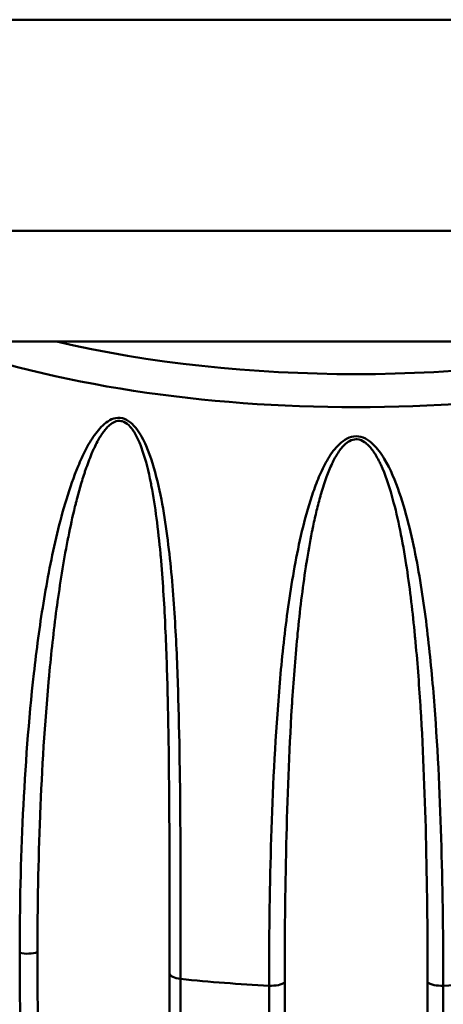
# Model space of a CAD drawing. Header units: inches. Extents: x 2.9 to 75, y -2.3 to 43.7.
# Tile 144 of 155: x 64.643 to 65.082, y 32.825 to 33.848. Entities that reach past the tile are written whole.
import ezdxf

# ---------------------------------------------------------------- set-up
doc = ezdxf.new("R2010")
doc.units = ezdxf.units.IN
doc.header["$MEASUREMENT"] = 0
doc.layers.add('Visible Edges(ROSSANSI)', color=7, linetype='Continuous', lineweight=50)
doc.layers.add('Visible Tangent Edges(ROSSANSI)', color=7, linetype='Continuous', lineweight=50)

msp = doc.modelspace()

# ---------------------------------------------------------------- linework, layer by layer
at = {"layer": 'Visible Edges(ROSSANSI)'}
for p, q in [((66.6542, 33.8476), (35.4442, 33.8476)), ((67.1024, 33.6285), (34.996, 33.6285)), ((67.1024, 33.5134), (34.996, 33.5134))]:
    msp.add_line(p, q, dxfattribs=at)
at = {"layer": 'Visible Tangent Edges(ROSSANSI)'}
for centre, major_axis, start_param, end_param in [((64.9918, 33.6911), (0.6306, 0), 3.948994, 5.475784), ((64.9918, 33.7135), (0.6001, 0), 4.167575, 5.257203), ((64.6505, 32.8837), (0.0156, 0), 4.19018, 5.461552), ((64.8138, 32.8573), (-0.0156, 0), 0.036235, 1.307607), ((64.9918, 33.115), (0.7, 0), 4.4492, 4.582879), ((64.9035, 32.8504), (0.0156, 0), 4.582879, 5.854251), ((65.0802, 32.8504), (0.0156, 0), 3.570527, 4.841899), ((64.9918, 33.115), (0.7, 0), 4.841899, 4.975578)]:
    msp.add_ellipse(centre, major_axis=major_axis, ratio=0.389928, start_param=start_param, end_param=end_param, dxfattribs=at)
for points, knots in [([(64.6427, 32.8784), (64.6427, 32.9262), (64.6437, 32.9743), (64.6484, 33.0712), (64.6519, 33.1199), (64.6601, 33.193), (64.6633, 33.2173), (64.6712, 33.2658), (64.6758, 33.2901), (64.6844, 33.3259), (64.6875, 33.3377), (64.6947, 33.3612), (64.6987, 33.3728), (64.7057, 33.3897), (64.7082, 33.3952), (64.7137, 33.406), (64.7168, 33.4113), (64.7237, 33.421), (64.7275, 33.4256), (64.7347, 33.431), (64.7373, 33.4325), (64.7431, 33.4342), (64.7462, 33.4344), (64.7522, 33.433), (64.7551, 33.4314), (64.7602, 33.4273), (64.7623, 33.4248), (64.7682, 33.417), (64.7712, 33.4111), (64.779, 33.3933), (64.7826, 33.3807), (64.7886, 33.3557), (64.791, 33.3431), (64.7949, 33.318), (64.7966, 33.3054), (64.8008, 33.2676), (64.8027, 33.2423), (64.8056, 33.1923), (64.8065, 33.1674), (64.8087, 33.0931), (64.8092, 33.0441), (64.8097, 32.9471), (64.8097, 32.899), (64.8097, 32.8514)], [0, 0, 0, 0, 0.00395183, 0.00395183, 0.00790366, 0.00790366, 0.00987958, 0.00987958, 0.0118555, 0.0118555, 0.01284345, 0.01284345, 0.01383141, 0.01383141, 0.01432539, 0.01432539, 0.01481937, 0.01481937, 0.01531335, 0.01531335, 0.01556034, 0.01556034, 0.01580733, 0.01580733, 0.01605432, 0.01605432, 0.01630131, 0.01630131, 0.01679529, 0.01679529, 0.01778324, 0.01778324, 0.0187712, 0.0187712, 0.01975916, 0.01975916, 0.02173508, 0.02173508, 0.02371099, 0.02371099, 0.02766282, 0.02766282, 0.03161466, 0.03161466, 0.03161466, 0.03161466]), ([(64.7982, 32.8571), (64.7982, 32.9039), (64.7982, 32.9512), (64.798, 32.9988), (64.798, 32.9992), (64.798, 32.9997), (64.798, 33.0001), (64.7978, 33.0473), (64.7974, 33.0949), (64.7963, 33.143), (64.7963, 33.1438), (64.7962, 33.1445), (64.7962, 33.1453), (64.7957, 33.1688), (64.7949, 33.1924), (64.7938, 33.2161), (64.7938, 33.217), (64.7937, 33.2179), (64.7937, 33.2189), (64.7926, 33.2424), (64.7911, 33.2662), (64.789, 33.2899), (64.7889, 33.2909), (64.7888, 33.292), (64.7887, 33.293), (64.7876, 33.3053), (64.7863, 33.3177), (64.7846, 33.33), (64.7832, 33.3413), (64.7814, 33.3526), (64.7792, 33.364), (64.7791, 33.3649), (64.7789, 33.3659), (64.7787, 33.3668), (64.7764, 33.3782), (64.7737, 33.3897), (64.7699, 33.4007), (64.7696, 33.4015), (64.7694, 33.4022), (64.7691, 33.403), (64.7686, 33.4043), (64.7681, 33.4056), (64.7676, 33.4069), (64.766, 33.4108), (64.7643, 33.4146), (64.7621, 33.4182), (64.7619, 33.4187), (64.7616, 33.4191), (64.7613, 33.4196), (64.7612, 33.4197), (64.7611, 33.4199), (64.761, 33.42), (64.7607, 33.4205), (64.7604, 33.421), (64.76, 33.4216), (64.7597, 33.4219), (64.7595, 33.4223), (64.7592, 33.4227), (64.7591, 33.4228), (64.759, 33.423), (64.7588, 33.4231), (64.7585, 33.4236), (64.7581, 33.4241), (64.7577, 33.4246), (64.7575, 33.4248), (64.7573, 33.425), (64.757, 33.4253), (64.7569, 33.4254), (64.7568, 33.4255), (64.7567, 33.4256), (64.7566, 33.4257), (64.7565, 33.4258), (64.7564, 33.4259), (64.7562, 33.4261), (64.756, 33.4263), (64.7558, 33.4265), (64.7538, 33.4284), (64.7514, 33.43), (64.7489, 33.4306), (64.7487, 33.4306), (64.7486, 33.4307), (64.7484, 33.4307), (64.7483, 33.4307), (64.7481, 33.4308), (64.748, 33.4308), (64.7457, 33.4312), (64.7434, 33.4308), (64.7414, 33.43), (64.7408, 33.4298), (64.7404, 33.4295), (64.7399, 33.4293), (64.7381, 33.4283), (64.7364, 33.427), (64.7348, 33.4255), (64.7342, 33.425), (64.7337, 33.4244), (64.7331, 33.4238), (64.7327, 33.4234), (64.7323, 33.423), (64.732, 33.4225), (64.7319, 33.4224), (64.7318, 33.4223), (64.7317, 33.4222), (64.7316, 33.4221), (64.7315, 33.422), (64.7315, 33.4219), (64.729, 33.4189), (64.7269, 33.4157), (64.7249, 33.4123), (64.7246, 33.4118), (64.7244, 33.4113), (64.7241, 33.4108), (64.724, 33.4106), (64.7238, 33.4103), (64.7237, 33.4101), (64.7236, 33.4099), (64.7234, 33.4096), (64.7233, 33.4094), (64.7211, 33.4053), (64.7191, 33.401), (64.7173, 33.3967), (64.715, 33.3913), (64.713, 33.3858), (64.7111, 33.3802), (64.7106, 33.379), (64.7102, 33.3777), (64.7098, 33.3764), (64.7081, 33.3714), (64.7066, 33.3663), (64.7051, 33.3612), (64.7037, 33.3561), (64.7023, 33.351), (64.701, 33.3458), (64.7007, 33.3445), (64.7004, 33.3432), (64.7, 33.3419), (64.6975, 33.3315), (64.6952, 33.3211), (64.6932, 33.3106), (64.6929, 33.3093), (64.6926, 33.308), (64.6924, 33.3067), (64.688, 33.2843), (64.6845, 33.2617), (64.6814, 33.239), (64.6812, 33.2378), (64.6811, 33.2366), (64.6809, 33.2354), (64.6779, 33.2126), (64.6754, 33.1897), (64.6733, 33.1669), (64.6732, 33.1659), (64.6731, 33.1648), (64.673, 33.1638), (64.6686, 33.1166), (64.6658, 33.0694), (64.6639, 33.0225), (64.6639, 33.0219), (64.6639, 33.0214), (64.6638, 33.0209), (64.662, 32.9734), (64.6611, 32.9262), (64.6611, 32.8792)], [0, 0, 0, 0, 0.00386737, 0.00386737, 0.00386737, 0.00390122, 0.00390122, 0.00390122, 0.00773474, 0.00773474, 0.00773474, 0.00779651, 0.00779651, 0.00779651, 0.00966842, 0.00966842, 0.00966842, 0.00974151, 0.00974151, 0.00974151, 0.01160211, 0.01160211, 0.01160211, 0.01168329, 0.01168329, 0.01168329, 0.01264998, 0.01264998, 0.01264998, 0.01353579, 0.01353579, 0.01353579, 0.01361068, 0.01361068, 0.01361068, 0.01450263, 0.01450263, 0.01450263, 0.01456329, 0.01456329, 0.01456329, 0.01466898, 0.01466898, 0.01466898, 0.01498605, 0.01498605, 0.01498605, 0.01502645, 0.01502645, 0.01502645, 0.01503903, 0.01503903, 0.01503903, 0.01508621, 0.01508621, 0.01508621, 0.0151216, 0.0151216, 0.0151216, 0.01513487, 0.01513487, 0.01513487, 0.01518132, 0.01518132, 0.01518132, 0.01520454, 0.01520454, 0.01520454, 0.01521615, 0.01521615, 0.01521615, 0.01522776, 0.01522776, 0.01522776, 0.01524725, 0.01524725, 0.01524725, 0.01545711, 0.01545711, 0.01545711, 0.01546947, 0.01546947, 0.01546947, 0.01548178, 0.01548178, 0.01548178, 0.01566633, 0.01566633, 0.01566633, 0.01571118, 0.01571118, 0.01571118, 0.0158864, 0.0158864, 0.0158864, 0.0159529, 0.0159529, 0.0159529, 0.0160019, 0.0160019, 0.0160019, 0.01601262, 0.01601262, 0.01601262, 0.016023, 0.016023, 0.016023, 0.01634491, 0.01634491, 0.01634491, 0.01639061, 0.01639061, 0.01639061, 0.01641346, 0.01641346, 0.01641346, 0.01643632, 0.01643632, 0.01643632, 0.0168175, 0.0168175, 0.0168175, 0.01729587, 0.01729587, 0.01729587, 0.01740316, 0.01740316, 0.01740316, 0.0178315, 0.0178315, 0.0178315, 0.01825983, 0.01825983, 0.01825983, 0.01837, 0.01837, 0.01837, 0.01922845, 0.01922845, 0.01922845, 0.01933684, 0.01933684, 0.01933684, 0.0211732, 0.0211732, 0.0211732, 0.02127053, 0.02127053, 0.02127053, 0.02312246, 0.02312246, 0.02312246, 0.02320421, 0.02320421, 0.02320421, 0.02702852, 0.02702852, 0.02702852, 0.02707158, 0.02707158, 0.02707158, 0.03093895, 0.03093895, 0.03093895, 0.03093895]), ([(64.9014, 32.8443), (64.9014, 32.892), (64.902, 32.9402), (64.9048, 33.0374), (64.907, 33.0865), (64.9126, 33.1604), (64.9148, 33.1851), (64.9206, 33.2346), (64.9242, 33.2594), (64.9311, 33.2964), (64.9337, 33.3086), (64.9397, 33.3331), (64.9431, 33.3453), (64.9494, 33.3632), (64.9516, 33.3691), (64.9567, 33.3807), (64.9595, 33.3864), (64.9661, 33.3973), (64.9698, 33.4025), (64.9768, 33.4091), (64.9794, 33.4111), (64.9853, 33.4141), (64.9886, 33.415), (64.9918, 33.415)], [0, 0, 0, 0, 0.00394347, 0.00394347, 0.00788693, 0.00788693, 0.00985866, 0.00985866, 0.0118304, 0.0118304, 0.01281626, 0.01281626, 0.01380213, 0.01380213, 0.01429506, 0.01429506, 0.014788, 0.014788, 0.01528093, 0.01528093, 0.0155274, 0.0155274, 0.01577386, 0.01577386, 0.01577386, 0.01577386]), ([(65.066, 32.8478), (65.066, 32.8947), (65.0655, 32.9419), (65.0644, 32.9894), (65.0644, 32.9898), (65.0644, 32.9903), (65.0644, 32.9907), (65.0633, 33.0378), (65.0616, 33.0853), (65.0586, 33.133), (65.0586, 33.1338), (65.0585, 33.1345), (65.0585, 33.1353), (65.057, 33.1586), (65.0553, 33.182), (65.053, 33.2055), (65.0529, 33.2064), (65.0528, 33.2073), (65.0528, 33.2082), (65.0505, 33.2315), (65.0478, 33.2549), (65.0443, 33.2782), (65.0441, 33.2792), (65.0439, 33.2803), (65.0438, 33.2813), (65.0419, 33.2934), (65.0398, 33.3054), (65.0374, 33.3175), (65.0352, 33.3285), (65.0327, 33.3395), (65.0296, 33.3504), (65.0294, 33.3513), (65.0291, 33.3522), (65.0289, 33.3532), (65.0257, 33.3641), (65.0221, 33.3752), (65.0174, 33.3855), (65.017, 33.3862), (65.0167, 33.3869), (65.0164, 33.3876), (65.0158, 33.3888), (65.0152, 33.39), (65.0145, 33.3912), (65.0126, 33.3949), (65.0105, 33.3984), (65.0079, 33.4016), (65.0076, 33.4021), (65.0073, 33.4025), (65.007, 33.4029), (65.0069, 33.403), (65.0068, 33.4031), (65.0066, 33.4032), (65.0063, 33.4037), (65.0058, 33.4042), (65.0054, 33.4046), (65.0051, 33.405), (65.0048, 33.4053), (65.0045, 33.4056), (65.0043, 33.4058), (65.0042, 33.4059), (65.0041, 33.406), (65.0037, 33.4064), (65.0032, 33.4068), (65.0027, 33.4072), (65.0025, 33.4074), (65.0023, 33.4076), (65.002, 33.4078), (65.0019, 33.4079), (65.0018, 33.408), (65.0017, 33.4081), (65.0015, 33.4082), (65.0014, 33.4083), (65.0013, 33.4084), (65.0011, 33.4086), (65.0009, 33.4087), (65.0006, 33.4089), (64.9983, 33.4105), (64.9957, 33.4116), (64.9929, 33.4118), (64.9927, 33.4119), (64.9926, 33.4119), (64.9924, 33.4119), (64.9922, 33.4119), (64.9921, 33.4119), (64.9919, 33.4119), (64.9895, 33.4119), (64.987, 33.4112), (64.9849, 33.41), (64.9844, 33.4097), (64.9839, 33.4094), (64.9834, 33.4091), (64.9815, 33.4078), (64.9798, 33.4063), (64.9782, 33.4046), (64.9776, 33.4039), (64.977, 33.4032), (64.9765, 33.4026), (64.9761, 33.4021), (64.9757, 33.4016), (64.9753, 33.4011), (64.9752, 33.401), (64.9751, 33.4008), (64.975, 33.4007), (64.975, 33.4006), (64.9749, 33.4005), (64.9748, 33.4004), (64.9723, 33.397), (64.9703, 33.3934), (64.9684, 33.3898), (64.9681, 33.3892), (64.9679, 33.3887), (64.9676, 33.3882), (64.9675, 33.3879), (64.9674, 33.3877), (64.9672, 33.3874), (64.9671, 33.3871), (64.967, 33.3869), (64.9669, 33.3866), (64.9648, 33.3822), (64.9629, 33.3776), (64.9612, 33.373), (64.9591, 33.3673), (64.9572, 33.3615), (64.9555, 33.3556), (64.9551, 33.3543), (64.9548, 33.353), (64.9544, 33.3517), (64.9529, 33.3464), (64.9516, 33.3411), (64.9503, 33.3358), (64.949, 33.3305), (64.9479, 33.3251), (64.9468, 33.3198), (64.9465, 33.3184), (64.9462, 33.317), (64.9459, 33.3157), (64.9438, 33.305), (64.9419, 33.2942), (64.9402, 33.2835), (64.94, 33.2821), (64.9398, 33.2807), (64.9396, 33.2794), (64.9361, 33.2564), (64.9334, 33.2333), (64.9311, 33.2102), (64.931, 33.209), (64.9309, 33.2078), (64.9308, 33.2066), (64.9285, 33.1833), (64.9268, 33.1601), (64.9253, 33.137), (64.9252, 33.136), (64.9252, 33.135), (64.9251, 33.1339), (64.9221, 33.0862), (64.9204, 33.0386), (64.9193, 32.9914), (64.9193, 32.9909), (64.9193, 32.9903), (64.9193, 32.9898), (64.9181, 32.9421), (64.9177, 32.8948), (64.9177, 32.8478)], [0, 0, 0, 0, 0.00386737, 0.00386737, 0.00386737, 0.00390122, 0.00390122, 0.00390122, 0.00773474, 0.00773474, 0.00773474, 0.00779651, 0.00779651, 0.00779651, 0.00966842, 0.00966842, 0.00966842, 0.00974151, 0.00974151, 0.00974151, 0.01160211, 0.01160211, 0.01160211, 0.01168329, 0.01168329, 0.01168329, 0.01264998, 0.01264998, 0.01264998, 0.01353579, 0.01353579, 0.01353579, 0.01361068, 0.01361068, 0.01361068, 0.01450263, 0.01450263, 0.01450263, 0.01456329, 0.01456329, 0.01456329, 0.01466898, 0.01466898, 0.01466898, 0.01498605, 0.01498605, 0.01498605, 0.01502645, 0.01502645, 0.01502645, 0.01503903, 0.01503903, 0.01503903, 0.01508621, 0.01508621, 0.01508621, 0.0151216, 0.0151216, 0.0151216, 0.01513487, 0.01513487, 0.01513487, 0.01518132, 0.01518132, 0.01518132, 0.01520454, 0.01520454, 0.01520454, 0.01521615, 0.01521615, 0.01521615, 0.01522776, 0.01522776, 0.01522776, 0.01524725, 0.01524725, 0.01524725, 0.01545711, 0.01545711, 0.01545711, 0.01546947, 0.01546947, 0.01546947, 0.01548178, 0.01548178, 0.01548178, 0.01566633, 0.01566633, 0.01566633, 0.01571118, 0.01571118, 0.01571118, 0.0158864, 0.0158864, 0.0158864, 0.0159529, 0.0159529, 0.0159529, 0.0160019, 0.0160019, 0.0160019, 0.01601262, 0.01601262, 0.01601262, 0.016023, 0.016023, 0.016023, 0.01634491, 0.01634491, 0.01634491, 0.01639061, 0.01639061, 0.01639061, 0.01641346, 0.01641346, 0.01641346, 0.01643632, 0.01643632, 0.01643632, 0.0168175, 0.0168175, 0.0168175, 0.01729587, 0.01729587, 0.01729587, 0.01740316, 0.01740316, 0.01740316, 0.0178315, 0.0178315, 0.0178315, 0.01825983, 0.01825983, 0.01825983, 0.01837, 0.01837, 0.01837, 0.01922845, 0.01922845, 0.01922845, 0.01933684, 0.01933684, 0.01933684, 0.0211732, 0.0211732, 0.0211732, 0.02127053, 0.02127053, 0.02127053, 0.02312246, 0.02312246, 0.02312246, 0.02320421, 0.02320421, 0.02320421, 0.02702852, 0.02702852, 0.02702852, 0.02707158, 0.02707158, 0.02707158, 0.03093895, 0.03093895, 0.03093895, 0.03093895]), ([(64.9918, 33.415), (64.9951, 33.415), (64.9984, 33.4141), (65.0043, 33.4111), (65.0069, 33.4091), (65.0139, 33.4024), (65.0177, 33.3971), (65.0276, 33.3807), (65.0324, 33.3687), (65.0407, 33.3447), (65.0441, 33.3326), (65.0501, 33.3082), (65.0527, 33.2959), (65.0596, 33.2589), (65.0631, 33.234), (65.0689, 33.1845), (65.0712, 33.1598), (65.0768, 33.086), (65.0789, 33.0371), (65.0817, 32.9401), (65.0822, 32.892), (65.0822, 32.8443)], [0.01577386, 0.01577386, 0.01577386, 0.01577386, 0.01602137, 0.01602137, 0.01626889, 0.01626889, 0.01676391, 0.01676391, 0.01775396, 0.01775396, 0.01874401, 0.01874401, 0.01973406, 0.01973406, 0.02171416, 0.02171416, 0.02369426, 0.02369426, 0.02765446, 0.02765446, 0.03161466, 0.03161466, 0.03161466, 0.03161466]), ([(64.8097, 32.8514), (64.8097, 32.7901), (64.8097, 32.7293), (64.8092, 32.609), (64.8087, 32.5496), (64.8066, 32.4617), (64.8056, 32.4326), (64.8028, 32.3749), (64.8009, 32.3463), (64.7967, 32.3039), (64.7951, 32.2899), (64.7911, 32.2622), (64.7888, 32.2485), (64.7842, 32.2284), (64.7826, 32.2218), (64.7787, 32.2088), (64.7764, 32.2024), (64.7724, 32.1933), (64.7709, 32.1903), (64.7675, 32.1846), (64.7656, 32.1819), (64.7612, 32.177), (64.7585, 32.1748), (64.7536, 32.173), (64.7518, 32.1726), (64.748, 32.1727), (64.7461, 32.1731), (64.7403, 32.1756), (64.737, 32.1784), (64.7313, 32.1844), (64.7289, 32.1878), (64.7223, 32.1979), (64.7187, 32.205), (64.7091, 32.2264), (64.7043, 32.2409), (64.6956, 32.2699), (64.6919, 32.2844), (64.6852, 32.3136), (64.6823, 32.3282), (64.6741, 32.3722), (64.6698, 32.4015), (64.6624, 32.4603), (64.6593, 32.4897), (64.6515, 32.5783), (64.6481, 32.6377), (64.6437, 32.7574), (64.6427, 32.8177), (64.6427, 32.8784)], [0, 0, 0, 0, 0.00507623, 0.00507623, 0.01015245, 0.01015245, 0.01269056, 0.01269056, 0.01522868, 0.01522868, 0.01649773, 0.01649773, 0.01776679, 0.01776679, 0.01840132, 0.01840132, 0.01903585, 0.01903585, 0.01935311, 0.01935311, 0.01967037, 0.01967037, 0.01998764, 0.01998764, 0.02014627, 0.02014627, 0.0203049, 0.0203049, 0.02062217, 0.02062217, 0.02093943, 0.02093943, 0.02157396, 0.02157396, 0.02284302, 0.02284302, 0.02411207, 0.02411207, 0.02538113, 0.02538113, 0.02791924, 0.02791924, 0.03045735, 0.03045735, 0.03553358, 0.03553358, 0.0406098, 0.0406098, 0.0406098, 0.0406098]), ([(64.6611, 32.8792), (64.6611, 32.8192), (64.662, 32.7594), (64.6638, 32.7001), (64.6638, 32.6997), (64.6638, 32.6993), (64.6638, 32.6989), (64.6656, 32.64), (64.6683, 32.5814), (64.6726, 32.523), (64.6726, 32.5223), (64.6727, 32.5216), (64.6727, 32.5208), (64.6748, 32.4922), (64.6773, 32.4636), (64.6802, 32.4351), (64.6803, 32.4342), (64.6804, 32.4334), (64.6805, 32.4325), (64.6834, 32.4041), (64.6869, 32.3758), (64.6912, 32.3474), (64.6913, 32.3464), (64.6915, 32.3454), (64.6916, 32.3444), (64.6938, 32.3298), (64.6963, 32.3152), (64.699, 32.3006), (64.7016, 32.2871), (64.7044, 32.2735), (64.7077, 32.26), (64.7079, 32.259), (64.7081, 32.258), (64.7084, 32.2571), (64.7117, 32.2435), (64.7154, 32.23), (64.7202, 32.2166), (64.7205, 32.2157), (64.7209, 32.2148), (64.7212, 32.2139), (64.7235, 32.2076), (64.7261, 32.2013), (64.7292, 32.1952), (64.7296, 32.1945), (64.73, 32.1938), (64.7303, 32.1931), (64.7318, 32.1903), (64.7335, 32.1876), (64.7353, 32.185), (64.7357, 32.1844), (64.7361, 32.1839), (64.7365, 32.1834), (64.7373, 32.1823), (64.7382, 32.1813), (64.7392, 32.1803), (64.7407, 32.1787), (64.7423, 32.1774), (64.7441, 32.1764), (64.7443, 32.1763), (64.7445, 32.1762), (64.7448, 32.1761), (64.7464, 32.1753), (64.748, 32.1749), (64.7496, 32.1749), (64.7512, 32.175), (64.7527, 32.1755), (64.754, 32.1761), (64.7542, 32.1763), (64.7544, 32.1764), (64.7547, 32.1765), (64.7571, 32.178), (64.759, 32.1801), (64.7607, 32.1825), (64.761, 32.1829), (64.7612, 32.1833), (64.7615, 32.1837), (64.763, 32.1859), (64.7643, 32.1883), (64.7654, 32.1908), (64.7657, 32.1914), (64.7659, 32.1919), (64.7662, 32.1925), (64.7673, 32.1949), (64.7682, 32.1974), (64.7691, 32.1999), (64.7693, 32.2006), (64.7696, 32.2013), (64.7698, 32.2019), (64.7717, 32.2076), (64.7733, 32.2134), (64.7747, 32.2193), (64.7749, 32.2201), (64.775, 32.2209), (64.7752, 32.2217), (64.7766, 32.2275), (64.7778, 32.2334), (64.7788, 32.2394), (64.779, 32.2402), (64.7791, 32.2411), (64.7793, 32.242), (64.7815, 32.2548), (64.7833, 32.2677), (64.7848, 32.2808), (64.7849, 32.2817), (64.785, 32.2826), (64.7851, 32.2836), (64.7866, 32.2967), (64.7878, 32.3099), (64.7888, 32.3232), (64.7889, 32.3241), (64.789, 32.325), (64.7891, 32.3259), (64.7912, 32.3535), (64.7926, 32.3814), (64.7938, 32.4094), (64.7938, 32.4102), (64.7938, 32.4111), (64.7939, 32.4119), (64.795, 32.4401), (64.7957, 32.4684), (64.7963, 32.497), (64.7963, 32.4977), (64.7963, 32.4984), (64.7963, 32.4991), (64.7974, 32.5572), (64.7978, 32.616), (64.798, 32.6753), (64.798, 32.6757), (64.798, 32.6761), (64.798, 32.6764), (64.7982, 32.7362), (64.7982, 32.7964), (64.7982, 32.8571)], [0, 0, 0, 0, 0.00497046, 0.00497046, 0.00497046, 0.00500413, 0.00500413, 0.00500413, 0.00994093, 0.00994093, 0.00994093, 0.01000326, 0.01000326, 0.01000326, 0.01242616, 0.01242616, 0.01242616, 0.01250057, 0.01250057, 0.01250057, 0.01491139, 0.01491139, 0.01491139, 0.01499589, 0.01499589, 0.01499589, 0.0162413, 0.0162413, 0.0162413, 0.01739662, 0.01739662, 0.01739662, 0.0174819, 0.0174819, 0.0174819, 0.01863924, 0.01863924, 0.01863924, 0.01871681, 0.01871681, 0.01871681, 0.01926055, 0.01926055, 0.01926055, 0.01932442, 0.01932442, 0.01932442, 0.0195712, 0.0195712, 0.0195712, 0.01962203, 0.01962203, 0.01962203, 0.01972653, 0.01972653, 0.01972653, 0.01988186, 0.01988186, 0.01988186, 0.01990191, 0.01990191, 0.01990191, 0.02003466, 0.02003466, 0.02003466, 0.02017066, 0.02017066, 0.02017066, 0.02019251, 0.02019251, 0.02019251, 0.02045754, 0.02045754, 0.02045754, 0.02050316, 0.02050316, 0.02050316, 0.02075445, 0.02075445, 0.02075445, 0.02081382, 0.02081382, 0.02081382, 0.02105769, 0.02105769, 0.02105769, 0.02112447, 0.02112447, 0.02112447, 0.021671, 0.021671, 0.021671, 0.02174578, 0.02174578, 0.02174578, 0.02228832, 0.02228832, 0.02228832, 0.02236709, 0.02236709, 0.02236709, 0.02352889, 0.02352889, 0.02352889, 0.0236097, 0.0236097, 0.0236097, 0.02477328, 0.02477328, 0.02477328, 0.02485232, 0.02485232, 0.02485232, 0.0272668, 0.0272668, 0.0272668, 0.02733755, 0.02733755, 0.02733755, 0.02976298, 0.02976298, 0.02976298, 0.02982278, 0.02982278, 0.02982278, 0.03476123, 0.03476123, 0.03476123, 0.03479325, 0.03479325, 0.03479325, 0.03976371, 0.03976371, 0.03976371, 0.03976371]), ([(64.9918, 32.1539), (64.9876, 32.1539), (64.9836, 32.1556), (64.9771, 32.1602), (64.9744, 32.1631), (64.9672, 32.1719), (64.9636, 32.1784), (64.9573, 32.1917), (64.9545, 32.1985), (64.9497, 32.2122), (64.9475, 32.2191), (64.9416, 32.24), (64.9383, 32.254), (64.9325, 32.2824), (64.93, 32.2966), (64.9234, 32.3397), (64.92, 32.3686), (64.9144, 32.4266), (64.9122, 32.4558), (64.9068, 32.5438), (64.9047, 32.6031), (64.902, 32.7228), (64.9014, 32.7833), (64.9014, 32.8443)], [0.02020043, 0.02020043, 0.02020043, 0.02020043, 0.02051932, 0.02051932, 0.02083822, 0.02083822, 0.02147601, 0.02147601, 0.0221138, 0.0221138, 0.0227516, 0.0227516, 0.02402718, 0.02402718, 0.02530277, 0.02530277, 0.02785394, 0.02785394, 0.03040511, 0.03040511, 0.03550746, 0.03550746, 0.0406098, 0.0406098, 0.0406098, 0.0406098]), ([(64.9177, 32.8478), (64.9177, 32.7878), (64.9181, 32.7281), (64.9192, 32.669), (64.9192, 32.6686), (64.9192, 32.6682), (64.9192, 32.6678), (64.9203, 32.6091), (64.922, 32.5509), (64.9248, 32.4931), (64.9249, 32.4923), (64.9249, 32.4916), (64.9249, 32.4909), (64.9264, 32.4625), (64.9281, 32.4343), (64.9302, 32.4062), (64.9303, 32.4053), (64.9304, 32.4044), (64.9304, 32.4036), (64.9326, 32.3756), (64.9352, 32.3477), (64.9386, 32.32), (64.9387, 32.319), (64.9389, 32.318), (64.939, 32.3171), (64.9408, 32.3027), (64.9428, 32.2885), (64.9451, 32.2743), (64.9472, 32.2611), (64.9496, 32.248), (64.9525, 32.2349), (64.9527, 32.234), (64.9529, 32.233), (64.9531, 32.2321), (64.9561, 32.219), (64.9594, 32.2061), (64.9639, 32.1934), (64.9642, 32.1925), (64.9645, 32.1917), (64.9649, 32.1908), (64.9671, 32.1849), (64.9695, 32.179), (64.9726, 32.1733), (64.973, 32.1727), (64.9733, 32.172), (64.9737, 32.1714), (64.9752, 32.1689), (64.9768, 32.1664), (64.9787, 32.1641), (64.9791, 32.1636), (64.9795, 32.1631), (64.9799, 32.1627), (64.9807, 32.1617), (64.9817, 32.1608), (64.9827, 32.16), (64.9842, 32.1587), (64.9859, 32.1576), (64.9878, 32.1569), (64.988, 32.1568), (64.9883, 32.1567), (64.9885, 32.1566), (64.9902, 32.1561), (64.992, 32.156), (64.9937, 32.1563), (64.9955, 32.1566), (64.9971, 32.1573), (64.9986, 32.1582), (64.9989, 32.1584), (64.9991, 32.1585), (64.9993, 32.1587), (65.0021, 32.1605), (65.0043, 32.163), (65.0062, 32.1656), (65.0066, 32.1661), (65.0069, 32.1665), (65.0072, 32.167), (65.009, 32.1695), (65.0105, 32.1721), (65.0118, 32.1748), (65.0122, 32.1754), (65.0125, 32.176), (65.0128, 32.1767), (65.0141, 32.1792), (65.0153, 32.1819), (65.0164, 32.1845), (65.0167, 32.1852), (65.0169, 32.186), (65.0172, 32.1867), (65.0196, 32.1927), (65.0216, 32.1988), (65.0235, 32.2049), (65.0237, 32.2057), (65.024, 32.2065), (65.0242, 32.2074), (65.026, 32.2135), (65.0276, 32.2196), (65.0291, 32.2257), (65.0293, 32.2266), (65.0295, 32.2275), (65.0297, 32.2284), (65.0328, 32.2416), (65.0354, 32.2549), (65.0376, 32.2683), (65.0378, 32.2692), (65.0379, 32.2702), (65.0381, 32.2711), (65.0403, 32.2845), (65.0423, 32.298), (65.044, 32.3115), (65.0441, 32.3124), (65.0442, 32.3133), (65.0443, 32.3142), (65.0479, 32.3423), (65.0506, 32.3705), (65.0529, 32.3988), (65.0529, 32.3996), (65.053, 32.4004), (65.0531, 32.4013), (65.0553, 32.4297), (65.0571, 32.4583), (65.0585, 32.487), (65.0586, 32.4877), (65.0586, 32.4884), (65.0586, 32.4891), (65.0616, 32.5475), (65.0633, 32.6064), (65.0644, 32.6659), (65.0644, 32.6663), (65.0644, 32.6666), (65.0644, 32.667), (65.0655, 32.7269), (65.066, 32.7871), (65.066, 32.8478)], [0, 0, 0, 0, 0.00497046, 0.00497046, 0.00497046, 0.00500413, 0.00500413, 0.00500413, 0.00994093, 0.00994093, 0.00994093, 0.01000326, 0.01000326, 0.01000326, 0.01242616, 0.01242616, 0.01242616, 0.01250057, 0.01250057, 0.01250057, 0.01491139, 0.01491139, 0.01491139, 0.01499589, 0.01499589, 0.01499589, 0.0162413, 0.0162413, 0.0162413, 0.01739662, 0.01739662, 0.01739662, 0.0174819, 0.0174819, 0.0174819, 0.01863924, 0.01863924, 0.01863924, 0.01871681, 0.01871681, 0.01871681, 0.01926055, 0.01926055, 0.01926055, 0.01932442, 0.01932442, 0.01932442, 0.0195712, 0.0195712, 0.0195712, 0.01962203, 0.01962203, 0.01962203, 0.01972653, 0.01972653, 0.01972653, 0.01988186, 0.01988186, 0.01988186, 0.01990191, 0.01990191, 0.01990191, 0.02003466, 0.02003466, 0.02003466, 0.02017066, 0.02017066, 0.02017066, 0.02019251, 0.02019251, 0.02019251, 0.02045754, 0.02045754, 0.02045754, 0.02050316, 0.02050316, 0.02050316, 0.02075445, 0.02075445, 0.02075445, 0.02081382, 0.02081382, 0.02081382, 0.02105769, 0.02105769, 0.02105769, 0.02112447, 0.02112447, 0.02112447, 0.021671, 0.021671, 0.021671, 0.02174578, 0.02174578, 0.02174578, 0.02228832, 0.02228832, 0.02228832, 0.02236709, 0.02236709, 0.02236709, 0.02352889, 0.02352889, 0.02352889, 0.0236097, 0.0236097, 0.0236097, 0.02477328, 0.02477328, 0.02477328, 0.02485232, 0.02485232, 0.02485232, 0.0272668, 0.0272668, 0.0272668, 0.02733755, 0.02733755, 0.02733755, 0.02976298, 0.02976298, 0.02976298, 0.02982278, 0.02982278, 0.02982278, 0.03476123, 0.03476123, 0.03476123, 0.03479325, 0.03479325, 0.03479325, 0.03976371, 0.03976371, 0.03976371, 0.03976371]), ([(65.0822, 32.8443), (65.0822, 32.7833), (65.0817, 32.7228), (65.0803, 32.6628), (65.079, 32.6028), (65.0769, 32.5435), (65.0733, 32.4848), (65.0715, 32.4554), (65.0693, 32.4262), (65.0665, 32.3972), (65.0637, 32.3682), (65.0603, 32.3393), (65.0558, 32.3106), (65.0536, 32.2963), (65.0511, 32.282), (65.0482, 32.2678), (65.0453, 32.2536), (65.042, 32.2395), (65.038, 32.2256), (65.036, 32.2187), (65.0339, 32.2118), (65.0314, 32.205), (65.029, 32.1981), (65.0263, 32.1913), (65.0231, 32.1848), (65.0199, 32.1782), (65.0163, 32.1717), (65.0115, 32.1658), (65.0092, 32.1629), (65.0065, 32.1601), (65.0033, 32.1579), (65, 32.1556), (64.996, 32.1539), (64.9918, 32.1539)], [0, 0, 0, 0, 0.00505011, 0.00505011, 0.00505011, 0.01010021, 0.01010021, 0.01010021, 0.01262527, 0.01262527, 0.01262527, 0.01515032, 0.01515032, 0.01515032, 0.01641285, 0.01641285, 0.01641285, 0.01767537, 0.01767537, 0.01767537, 0.01830664, 0.01830664, 0.01830664, 0.0189379, 0.0189379, 0.0189379, 0.01956916, 0.01956916, 0.01956916, 0.01988479, 0.01988479, 0.01988479, 0.02020043, 0.02020043, 0.02020043, 0.02020043])]:
    msp.add_open_spline(points, degree=3, knots=knots, dxfattribs=at)

doc.saveas('drawing.dxf')
